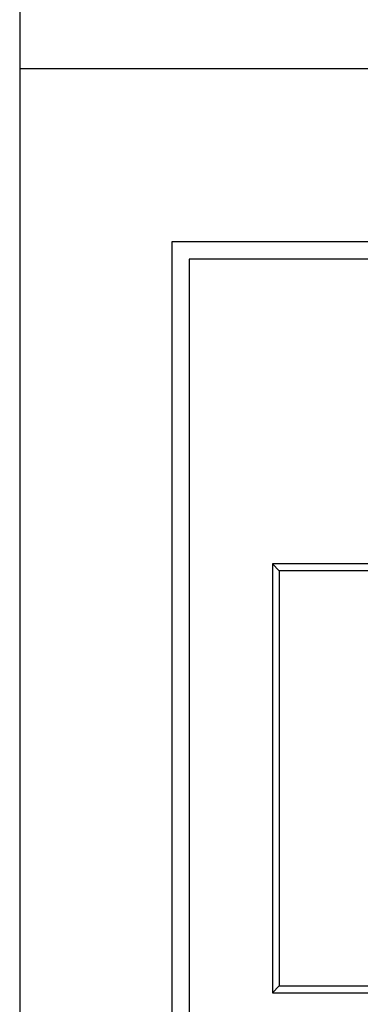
# Model space of a CAD drawing. Header units: millimetres. Extents: x 373037 to 682063, y 76092 to 274210.
# Tile 253 of 256: x 669877 to 670369, y 262358 to 263781. Entities that reach past the tile are written whole.
import ezdxf

# ---------------------------------------------------------------- set-up
doc = ezdxf.new("R2010")
doc.units = ezdxf.units.MM
doc.header["$LTSCALE"] = 100
doc.layers.add('PUDORYS', color=253, linetype='CONTINUOUS')

msp = doc.modelspace()

# ---------------------------------------------------------------- linework, layer by layer
at = {"layer": 'PUDORYS', "color": 252, "true_color": 0x939598}
for p, q in [((669876.6, 266032.2), (669876.6, 261507.2)), ((671976.6, 263709.7), (669876.6, 263709.7)), ((671771.6, 263459.7), (670096.6, 263459.7)), ((670096.6, 263459.7), (670096.6, 261909.7)), ((671771.6, 263434.7), (670121.6, 263434.7)), ((670121.6, 263434.7), (670121.6, 261934.7)), ((670251.6, 262984.7), (670241.6, 262994.7)), ((670661.6, 262994.7), (670241.6, 262994.7)), ((670241.6, 262994.7), (670241.6, 262374.7)), ((670651.6, 262984.7), (670251.6, 262984.7)), ((670251.6, 262984.7), (670251.6, 262384.7)), ((670251.6, 262384.7), (670241.6, 262374.7)), ((670251.6, 262384.7), (670651.6, 262384.7)), ((670241.6, 262374.7), (670661.6, 262374.7))]:
    msp.add_line(p, q, dxfattribs=at)

doc.saveas('drawing.dxf')
